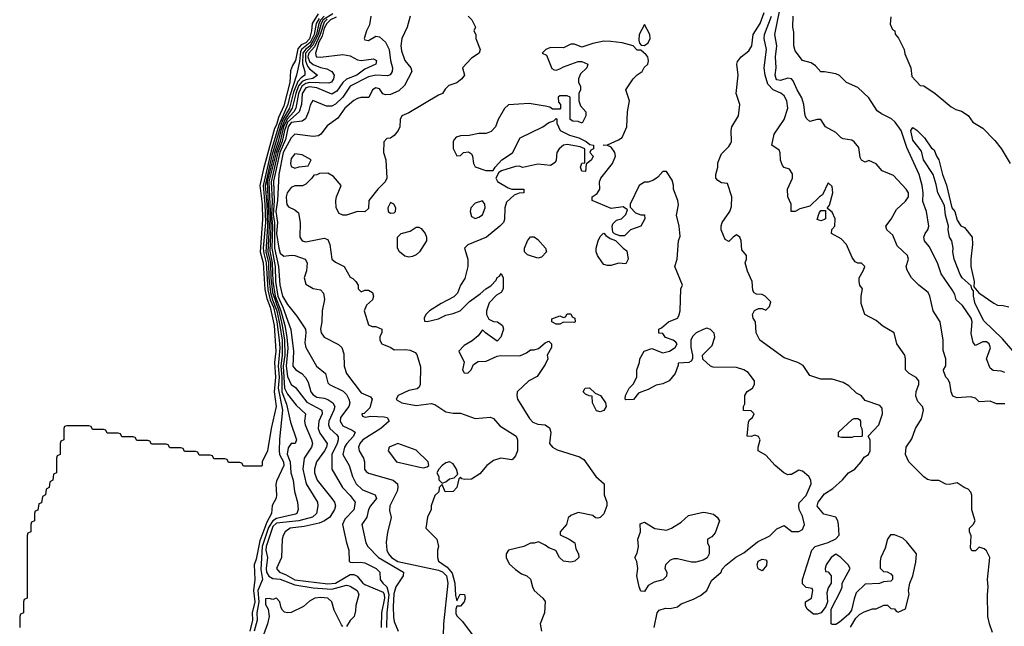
# Model space of a CAD drawing. Header units: inches. Extents: x 2671394 to 2765652, y 830470 to 955458.
# Tile 154 of 256: x 2672674 to 2678027, y 901696 to 904991. Entities that reach past the tile are written whole.
import ezdxf

# ---------------------------------------------------------------- set-up
doc = ezdxf.new("R2010")
doc.units = ezdxf.units.IN
doc.header["$MEASUREMENT"] = 0
doc.layers.add('C6970', color=7, linetype='Continuous')

msp = doc.modelspace()

# ---------------------------------------------------------------- linework, layer by layer
at = {"layer": 'C6970', "color": 2}
for points, elevation in [([(2678030, 902905.2), (2677984.7, 902904.7), (2677950, 902919), (2677890, 902915.3), (2677870, 902935.3), (2677843.1, 902943.1), (2677770, 902937.2), (2677746.6, 902946.6), (2677737.2, 902970), (2677730, 903018), (2677719.5, 903039.5), (2677709, 903050), (2677696.4, 903083.6), (2677695.3, 903090), (2677708.4, 903111.6), (2677708.4, 903148.4), (2677694, 903194), (2677694.5, 903250), (2677678, 903350), (2677639.3, 903410), (2677622.7, 903490), (2677613.2, 903510), (2677562, 903550), (2677522, 903590), (2677499, 903630), (2677494, 903650), (2677505.2, 903690), (2677501.2, 903710), (2677443.8, 903763.8), (2677420.9, 903820.9), (2677388.7, 903850), (2677382, 903870), (2677411.6, 903908.4), (2677440.1, 903959.9), (2677490, 904004.7), (2677505.2, 904030), (2677505.2, 904050), (2677493.2, 904070), (2677424.8, 904144.8), (2677362, 904170), (2677330, 904208), (2677310, 904218), (2677290, 904226), (2677270, 904218), (2677250, 904228), (2677243.1, 904243.1), (2677236.5, 904296.5), (2677210, 904328.7), (2677197.2, 904337.2), (2677150, 904343.7), (2677139, 904350), (2677110, 904379.3), (2677054, 904410), (2677030, 904448.7), (2677010, 904449.2), (2676970, 904439), (2676952.3, 904452.3), (2676943.7, 904470), (2676937, 904530), (2676926.3, 904566.3), (2676900.9, 904610), (2676879.6, 904659.6), (2676870, 904669.2), (2676850, 904673.2), (2676810, 904660.7), (2676790, 904664.5), (2676785.6, 904670), (2676780.5, 904690), (2676786.6, 904730), (2676782.9, 904790), (2676789.6, 904850), (2676778.4, 904910), (2676819.3, 905110)], 22), ([(2677190, 901692), (2677220.2, 901739.8), (2677239, 901761), (2677265.2, 901774.8), (2677310, 901791.3), (2677330, 901792), (2677371.6, 901811.6), (2677391.6, 901811.6), (2677410, 901794), (2677430, 901792), (2677438, 901778), (2677450, 901774), (2677490, 901792), (2677509, 901870), (2677505.2, 901890), (2677512.7, 901930), (2677529.4, 901970.6), (2677545.2, 902045.2), (2677549.3, 902089.3), (2677495.9, 902155.9), (2677474.5, 902174.5), (2677430, 902194), (2677407.1, 902192.9), (2677390.9, 902169.1), (2677379.8, 902120.2), (2677356, 902070), (2677351, 902050), (2677352, 902012), (2677370, 901994), (2677390, 901992), (2677410, 901982), (2677418, 901970), (2677418, 901950), (2677410, 901942), (2677370, 901938), (2677348.4, 901928.4), (2677270, 901926), (2677222, 901878), (2677210, 901846), (2677196, 901784), (2677178.8, 901761.2), (2677130, 901718), (2677110, 901706), (2677090, 901706), (2677086, 901710), (2677086, 901790), (2677138, 901890), (2677146, 901910), (2677146, 901930), (2677188, 902010), (2677178, 902030), (2677138, 902070), (2677110, 902088), (2677084.7, 902070), (2677058, 902030), (2677052, 902010), (2677054, 901994), (2677070, 901992), (2677084.7, 901970), (2677084.7, 901930), (2677070, 901906), (2677062, 901878), (2677064.7, 901830), (2677056.9, 901803.1), (2677031.1, 901768.9), (2677010, 901762), (2676990, 901762), (2676955.3, 901790), (2676946, 901810), (2676946, 901830), (2676978, 901850), (2676986, 901890), (2676982, 901902), (2676950, 901908), (2676930, 901928), (2676929.3, 901950), (2676981.2, 902110), (2676998, 902130), (2677069.2, 902150.8), (2677110, 902172), (2677128.4, 902191.6), (2677125.2, 902250), (2677121.2, 902270), (2677110, 902288.7), (2677044.8, 902304.8), (2677009.5, 902349.5), (2677014, 902370), (2677050, 902416.3), (2677094.8, 902445.2), (2677147.2, 902492.8), (2677179, 902530), (2677214, 902550), (2677249, 902590), (2677264.7, 902615.3), (2677288, 902630), (2677298, 902650), (2677298, 902710), (2677286, 902730), (2677344, 902790), (2677364, 902850), (2677362, 902882), (2677350, 902895.3), (2677270, 902922), (2677248, 902950), (2677223.2, 902963.2), (2677182, 903002), (2677150, 903021.2), (2677090, 903039.3), (2677030, 903039), (2676970, 903058), (2676932.7, 903112.7), (2676904, 903130), (2676830, 903154.5), (2676697, 903250), (2676678.4, 903290), (2676674, 903350), (2676662, 903370), (2676658, 903390), (2676668.7, 903411.3), (2676690, 903422), (2676710, 903422), (2676730, 903414), (2676750, 903434), (2676758, 903458), (2676726, 903490), (2676710, 903498), (2676680.4, 903500.4), (2676667.3, 903507.3), (2676660.4, 903520.4), (2676655.3, 903570), (2676630, 903626), (2676618, 903670), (2676626, 903690), (2676626, 903710), (2676600.4, 903740.4), (2676595.3, 903790), (2676588, 903810), (2676570, 903822), (2676552, 903810), (2676530, 903786), (2676510, 903798), (2676499.3, 903819.3), (2676487, 903850), (2676487.5, 903872.5), (2676493.2, 903890), (2676535.3, 903950), (2676543.1, 903976.9), (2676545.2, 904030), (2676522, 904102), (2676490, 904106), (2676470, 904118), (2676458, 904130), (2676458, 904150), (2676468.7, 904190), (2676470, 904214), (2676484, 904250), (2676490, 904262), (2676530, 904302), (2676540.2, 904319.8), (2676544, 904330), (2676541.2, 904390), (2676545.2, 904410), (2676581.2, 904470), (2676588.7, 904530), (2676569, 904590), (2676579, 904690), (2676573.2, 904750), (2676576.5, 904763.5), (2676595.3, 904790), (2676637.5, 904822.5), (2676654, 904850), (2676662, 904910), (2676698.7, 904970), (2676720.5, 905030)], 30), ([(2674296.3, 905023.7), (2674264.2, 904970), (2674261.1, 904930), (2674250, 904888.2), (2674230, 904864.8), (2674204.5, 904855.5), (2674186.5, 904833.5), (2674172.8, 904770), (2674157, 904743), (2674146.7, 904713.3), (2674141.9, 904650), (2674110, 904522.9), (2674080.1, 904459.9), (2674070, 904419.8), (2674059.7, 904400.3), (2673999.6, 904180.4), (2673980.1, 904090), (2673992, 903990), (2673994.3, 903905.7), (2673981.1, 903730), (2673997.3, 903670), (2674006.6, 903526.6), (2674017, 903477), (2674036, 903430), (2674058.1, 903330), (2674066.4, 903190), (2674059.8, 903130), (2674064.7, 903050), (2674058.1, 902970), (2674068.4, 902890), (2674040.5, 902770), (2674021, 902650), (2673992, 902590), (2673992, 902570), (2673990, 902566), (2673890, 902566), (2673882, 902582), (2673870, 902586), (2673810, 902586), (2673802, 902602), (2673790, 902606), (2673730, 902606), (2673722, 902622), (2673710, 902626), (2673650, 902626), (2673642, 902642), (2673630, 902646), (2673570, 902646), (2673562, 902662), (2673550, 902666), (2673490, 902666), (2673482, 902682), (2673470, 902686), (2673390, 902686), (2673382, 902702), (2673370, 902706), (2673310, 902706), (2673302, 902722), (2673290, 902726), (2673230, 902726), (2673222, 902742), (2673210, 902746), (2673150, 902746), (2673142, 902762), (2673130, 902766), (2673070, 902766), (2673062, 902782), (2673050, 902786), (2672930, 902786), (2672918, 902782), (2672914, 902770), (2672914, 902710), (2672898, 902702), (2672894, 902690), (2672894, 902630), (2672878, 902622), (2672874, 902610), (2672874, 902530), (2672858, 902522), (2672854, 902490), (2672838, 902482), (2672834, 902450), (2672818, 902442), (2672814, 902410), (2672798, 902402), (2672792.7, 902367.3), (2672778, 902362), (2672772.7, 902327.3), (2672758, 902322), (2672754, 902310), (2672754, 902270), (2672738, 902262), (2672734, 902250), (2672734, 902210), (2672718, 902202), (2672714, 902190), (2672714, 901850), (2672698, 901842), (2672694, 901830), (2672694, 901770), (2672678, 901762), (2672674, 901750), (2672674, 901690)], -2), ([(2674301.4, 904998.6), (2674285.5, 904970), (2674275.4, 904910), (2674253, 904867), (2674208.5, 904831.5), (2674201.4, 904818.6), (2674195.2, 904764.8), (2674178.2, 904690), (2674141.9, 904578.1), (2674131.6, 904530), (2674081.9, 904418.1), (2674040.9, 904279.1), (2673996.7, 904090), (2674007.1, 903990), (2674010.8, 903889.2), (2673998.1, 903750), (2674000.8, 903720.8), (2674014.5, 903670), (2674023.8, 903523.8), (2674036.4, 903470), (2674053.3, 903430), (2674072.4, 903350), (2674085, 903250), (2674088.1, 903208.1), (2674079.5, 903110), (2674084.9, 903050), (2674079, 902990), (2674103, 902870), (2674086.9, 902713.1), (2674084.7, 902650), (2674086.4, 902630), (2674107.5, 902590), (2674110.2, 902570), (2674070, 902484), (2674066, 902466), (2674070.6, 902410), (2674068, 902392), (2674047.2, 902352.8), (2674043.1, 902310), (2674018.1, 902261.9), (2673979.9, 902160.1), (2673959.6, 902060.4), (2673949, 902030), (2673952.9, 901950), (2673944.4, 901890), (2673952.3, 901830), (2673938.4, 901770), (2673940.1, 901730), (2673925.1, 901670)], 2), ([(2674329.6, 905010.4), (2674311.4, 904990), (2674299.9, 904970), (2674286.7, 904910), (2674270, 904878), (2674252.2, 904847.8), (2674227.6, 904830), (2674212.9, 904810), (2674212.2, 904752.2), (2674223.9, 904710), (2674223.6, 904690), (2674203.9, 904676.1), (2674185.2, 904654.8), (2674162.5, 904597.5), (2674140.4, 904510), (2674106.8, 904453.2), (2674095.5, 904424.5), (2674045.5, 904254.5), (2674008.3, 904090), (2674018, 903990), (2674020.7, 903870), (2674012.2, 903730), (2674026.5, 903670), (2674028.8, 903590), (2674038.1, 903510), (2674048, 903470), (2674071.4, 903410), (2674088.8, 903330), (2674100.1, 903250), (2674100.7, 903170), (2674093.9, 903110), (2674099, 903050), (2674098.5, 902970), (2674123.8, 902903.8), (2674145.9, 902805.8), (2674178.8, 902710), (2674172, 902690), (2674150, 902688.7), (2674133.4, 902666.6), (2674128.8, 902631.2), (2674144.2, 902590), (2674148.2, 902530), (2674160.4, 902490), (2674168.6, 902428.6), (2674184, 902370), (2674187.3, 902330), (2674180.7, 902310), (2674173.6, 902306.4), (2674070, 902282.5), (2674050, 902269.9), (2674027.1, 902232.9), (2673992.2, 902130), (2673985.5, 902005.5), (2673993.4, 901950), (2673969.5, 901890), (2673974.4, 901830), (2673962.6, 901770), (2673965.1, 901730), (2673949, 901670)], 6), ([(2674376.1, 905023.9), (2674324.3, 904990), (2674312.9, 904970), (2674297.1, 904910), (2674267.9, 904852.1), (2674226.9, 904810), (2674227.4, 904767.4), (2674239, 904739), (2674250, 904724.7), (2674292.4, 904690), (2674267.5, 904672.5), (2674230, 904664.7), (2674210, 904654.9), (2674190, 904632.7), (2674174.6, 904590), (2674156, 904510), (2674114.3, 904445.7), (2674093.3, 904390), (2674079.9, 904330), (2674058.7, 904270), (2674019.9, 904110), (2674030.5, 903870), (2674022.9, 903730), (2674037.1, 903670), (2674039.2, 903590), (2674048.7, 903508.7), (2674082.1, 903410), (2674101.3, 903330), (2674114.1, 903250), (2674114.7, 903170), (2674106.6, 903110), (2674114.3, 902990), (2674130, 902958), (2674177, 902897), (2674227.3, 902850), (2674223, 902810), (2674226.4, 902790), (2674260.9, 902710), (2674264.9, 902690), (2674260.3, 902670), (2674220.4, 902610), (2674213.4, 902550), (2674232, 902470), (2674292.7, 902370), (2674295.5, 902350), (2674288.2, 902310), (2674264.9, 902290), (2674191.4, 902268.6), (2674070, 902255.9), (2674050, 902238), (2674014.3, 902130), (2674012.1, 902110), (2674021.6, 902070), (2674013.2, 902010), (2674015.8, 901990), (2674028.4, 901968.4), (2674050, 901955.2), (2674090, 901953.2), (2674170, 901922.3), (2674270, 901905.2), (2674370, 901898.2), (2674450, 901920.3), (2674458.5, 901918.5), (2674470, 901915.3), (2674508, 901890), (2674518, 901870), (2674501, 901810), (2674499.8, 901780.2), (2674492, 901750), (2674470, 901728), (2674450, 901695.3)], 10), ([(2674345.9, 904994.1), (2674330, 904977.7), (2674307.3, 904910), (2674276.6, 904843.4), (2674246.4, 904810), (2674242.7, 904797.3), (2674240.8, 904790), (2674250, 904764.7), (2674270, 904747.5), (2674310, 904731.4), (2674344.2, 904724.2), (2674370.4, 904710.4), (2674383, 904690), (2674380.4, 904670), (2674368.8, 904651.2), (2674354.2, 904645.8), (2674250, 904649.4), (2674230, 904645.2), (2674208.1, 904630), (2674189.7, 904590), (2674174.5, 904510), (2674164.2, 904490), (2674128.5, 904451.5), (2674108.5, 904410), (2674089.8, 904330), (2674067.6, 904270), (2674029.1, 904110), (2674039.2, 903870), (2674033.6, 903733.6), (2674047.1, 903670), (2674050.7, 903570), (2674063.1, 903490), (2674093.9, 903410), (2674116.1, 903330), (2674126.7, 903266.7), (2674132.3, 903207.7), (2674123, 903110), (2674130, 903053), (2674149.3, 903009.3), (2674173.6, 902993.6), (2674234.5, 902914.5), (2674315.8, 902870), (2674318.3, 902850), (2674300.3, 902810), (2674296.9, 902770), (2674306.3, 902746.3), (2674344.9, 902690), (2674341.1, 902670), (2674330.3, 902650), (2674288.4, 902590), (2674275.8, 902550), (2674277, 902530), (2674290.4, 902490), (2674370.6, 902390), (2674384.9, 902370), (2674390.6, 902350), (2674385.5, 902330), (2674359.3, 902290), (2674331.5, 902268.5), (2674302.8, 902257.2), (2674220.8, 902239.2), (2674144.7, 902230), (2674118, 902210), (2674106, 902190), (2674101, 902170), (2674097.3, 902070), (2674070.7, 902010), (2674086, 901990), (2674118.2, 901978.2), (2674170, 901948.8), (2674350, 901928), (2674390, 901931.6), (2674470, 901976.9), (2674490, 901978.7), (2674508.8, 901968.8), (2674539.3, 901930), (2674550, 901923.1), (2674650, 901881.7), (2674655.9, 901870), (2674656.8, 901850), (2674641.8, 901770), (2674639, 901690)], 14), ([(2674395.2, 905004.8), (2674363.7, 904990), (2674343.1, 904970), (2674330, 904944.8), (2674317.9, 904902.1), (2674299.9, 904870), (2674281.5, 904810), (2674286, 904790), (2674291.3, 904788.7), (2674310, 904787), (2674430, 904801.6), (2674470, 904795.5), (2674510, 904773.7), (2674530, 904770.3), (2674598, 904778), (2674613.4, 904770), (2674610.6, 904750), (2674550, 904722.4), (2674507.3, 904690), (2674450, 904667.4), (2674430.1, 904649.9), (2674397.8, 904602.2), (2674370, 904587.6), (2674290, 904622), (2674250, 904627.3), (2674230, 904620.7), (2674209.6, 904590), (2674206, 904530), (2674194.2, 904490), (2674130, 904434.8), (2674112.9, 904390), (2674101.5, 904330), (2674077.5, 904270), (2674040.5, 904110), (2674045.8, 904005.8), (2674042.8, 903930), (2674047.9, 903870), (2674043.9, 903750), (2674062.5, 903650), (2674064.1, 903570), (2674076.5, 903490), (2674104.2, 903430), (2674148.4, 903308.4), (2674162.8, 903190), (2674158.8, 903110), (2674176, 903090), (2674208.7, 903068.7), (2674227.2, 903047.2), (2674241.7, 903021.7), (2674257.6, 902970), (2674270, 902953), (2674290, 902941.1), (2674330, 902936), (2674350, 902928.5), (2674376.3, 902910), (2674386.4, 902890), (2674382, 902870), (2674354.6, 902810), (2674352, 902790), (2674359.3, 902770), (2674397.3, 902737.3), (2674405.1, 902725.1), (2674406, 902710), (2674399.6, 902690), (2674371.5, 902630), (2674370.7, 902550), (2674428, 902450), (2674470, 902407.7), (2674497.1, 902370), (2674490.2, 902329.8), (2674441.2, 902278.8), (2674428.4, 902250), (2674450.5, 902150), (2674463.8, 902110), (2674464.9, 902050), (2674470, 902044), (2674482.4, 902042.4), (2674524.7, 902044.7), (2674550, 902040.4), (2674611, 902010), (2674631, 901990), (2674634, 901950), (2674648, 901930), (2674670.2, 901910.2), (2674681.5, 901870), (2674670.1, 901770.1), (2674667.4, 901690)], 18), ([(2674582.8, 905010), (2674576.3, 904963.7), (2674558.8, 904930), (2674546.8, 904890), (2674550, 904882), (2674570, 904878), (2674610, 904901), (2674630, 904898.8), (2674662.8, 904870), (2674682.4, 904830), (2674690.3, 904770.3), (2674701.6, 904730), (2674699.1, 904710), (2674688, 904692), (2674674.4, 904685.6), (2674610, 904689.8), (2674570, 904681.8), (2674470.5, 904630), (2674430.3, 904570), (2674390, 904532.6), (2674370, 904521.1), (2674342.5, 904522.5), (2674267.9, 904552.1), (2674252.8, 904527.2), (2674244.9, 904490), (2674227.5, 904452.5), (2674210, 904440.5), (2674150, 904432.3), (2674133.5, 904410), (2674119.1, 904340.9), (2674087.7, 904270), (2674054.6, 904114.6), (2674058.2, 904010), (2674051.9, 903931.9), (2674059.2, 903890), (2674058.7, 903750), (2674081.7, 903650), (2674088.6, 903551.4), (2674102.8, 903490), (2674130, 903444.9), (2674180.9, 903380.9), (2674228, 903310), (2674230.4, 903290), (2674224.7, 903235.3), (2674230.4, 903210.4), (2674287.7, 903110), (2674336, 903070), (2674350, 903018), (2674358, 903010), (2674432.8, 902972.8), (2674450, 902956.3), (2674463.7, 902930), (2674468.8, 902910), (2674464.2, 902890), (2674418, 902830), (2674415.3, 902810), (2674430, 902785.3), (2674482, 902762), (2674497.3, 902750), (2674488.5, 902730), (2674452, 902690), (2674439.5, 902670), (2674430.4, 902630), (2674466, 902570), (2674483.1, 902510), (2674503.8, 902470), (2674538, 902438), (2674606, 902410), (2674614, 902390), (2674581.6, 902350), (2674570.5, 902330), (2674560.7, 902290), (2674534.8, 902250), (2674556.3, 902150), (2674566.8, 902130), (2674624.9, 902070), (2674760.7, 901990), (2674758.8, 901970), (2674718.4, 901910), (2674708.1, 901871.9), (2674704.1, 901804.1), (2674706.3, 901746.3), (2674710, 901722), (2674730.8, 901670)], 22), ([(2674796, 905010), (2674780.7, 904950), (2674750.6, 904890), (2674746.7, 904850), (2674750, 904822), (2674768, 904770), (2674800.7, 904730), (2674804.9, 904710), (2674766.6, 904633.4), (2674735.1, 904604.9), (2674690, 904584.5), (2674663.2, 904583.2), (2674649, 904589), (2674630, 904615.3), (2674610, 904622), (2674592, 904610), (2674571.6, 904568.4), (2674528.4, 904568.4), (2674510, 904564), (2674490, 904552.3), (2674442, 904510), (2674403.4, 904456.6), (2674345.5, 904414.5), (2674311.3, 904370), (2674298.8, 904361.2), (2674270, 904357), (2674170.4, 904369.6), (2674150, 904349.6), (2674106.4, 904270), (2674082, 904150), (2674075.5, 904010), (2674066.4, 903950), (2674076.1, 903890), (2674070.2, 903830), (2674083.2, 903750), (2674090, 903724), (2674110, 903707.7), (2674150, 903712.7), (2674170, 903710.4), (2674226, 903690), (2674237.3, 903670), (2674233.4, 903626.6), (2674221, 903590), (2674230, 903554), (2674270, 903532), (2674310, 903524.7), (2674326.4, 903506.4), (2674330.8, 903470.8), (2674317.6, 903410), (2674316.4, 903350), (2674308.5, 903310), (2674313.4, 903290), (2674330, 903267.3), (2674407.3, 903227.3), (2674424.7, 903210), (2674436, 903176), (2674437.3, 903110), (2674450.6, 903070), (2674530, 902964), (2674582, 902942), (2674590.9, 902930.9), (2674577.1, 902882.9), (2674547.1, 902852.9), (2674534, 902850), (2674538, 902838), (2674552.7, 902832.7), (2674582.7, 902837.3), (2674654.6, 902834.6), (2674671.3, 902830), (2674682.8, 902810), (2674638, 902770), (2674539.5, 902710), (2674523.1, 902690), (2674516.4, 902670), (2674519.3, 902650), (2674543, 902610), (2674548, 902590), (2674547.7, 902550), (2674557.5, 902537.5), (2674570, 902527.7), (2674704.7, 902490), (2674727.3, 902470), (2674730.5, 902450), (2674725.5, 902430), (2674687, 902350), (2674685.1, 902325.1), (2674693.2, 902286.8), (2674673.7, 902206.3), (2674666.4, 902153.6), (2674670.3, 902110), (2674679.6, 902090), (2674694.9, 902070), (2674730, 902048.4), (2674950, 902001.1), (2674972.4, 901992.4), (2674994.7, 901970), (2675001.5, 901930), (2674977.8, 901710), (2674974.8, 901585.2)], 26), ([(2675112, 905010), (2675132, 904990), (2675151.6, 904951.6), (2675142, 904930), (2675154, 904910), (2675154, 904890), (2675178, 904830), (2675172, 904810), (2675130, 904782), (2675082, 904730), (2675091.3, 904690), (2675078, 904670), (2675050, 904649.2), (2675006.4, 904633.6), (2674986.4, 904613.6), (2674972, 904590), (2674950, 904581.2), (2674790, 904486), (2674750.7, 904469.3), (2674742.8, 904450), (2674741, 904410), (2674731, 904390), (2674710, 904362), (2674690, 904348), (2674670, 904346), (2674652.7, 904327.3), (2674651.3, 904270), (2674664.7, 904230), (2674670.7, 904130), (2674660.7, 904110), (2674620.7, 904070), (2674572, 904010), (2674570, 903966), (2674550, 903948), (2674510, 903949), (2674450, 903929.2), (2674430, 903929.2), (2674410, 903939), (2674394.5, 903970), (2674392, 904010), (2674396, 904030), (2674422, 904090), (2674380.2, 904140.2), (2674350, 904158), (2674304.7, 904155.3), (2674290, 904148), (2674272.7, 904147.3), (2674262, 904130), (2674230, 904098), (2674210.9, 904089.1), (2674170, 904088.7), (2674150, 904079), (2674127.7, 904050), (2674122, 904030), (2674124, 904004), (2674126.8, 903986.8), (2674135.3, 903975.3), (2674170, 903958), (2674190, 903942), (2674198.8, 903890), (2674197.3, 903810), (2674210, 903791), (2674230, 903785.5), (2674330, 903804.9), (2674350, 903798), (2674360.5, 903770), (2674371, 903690), (2674390, 903674.8), (2674438, 903650), (2674470, 903592), (2674485.4, 903585.4), (2674502, 903570), (2674514, 903550), (2674514, 903530), (2674530, 903514), (2674550, 903522), (2674570, 903522), (2674592, 903510), (2674598, 903490), (2674591.3, 903470), (2674559.6, 903440.4), (2674546, 903410), (2674570, 903334), (2674590, 903324.7), (2674610, 903324.7), (2674642, 903310), (2674642, 903290), (2674632, 903270), (2674631.3, 903250), (2674642, 903230), (2674690.8, 903210.8), (2674710, 903198), (2674770, 903200.7), (2674796.3, 903196.3), (2674823.5, 903183.5), (2674833.4, 903173.4), (2674853.7, 903106.3), (2674850.8, 903010), (2674845.4, 902994.6), (2674834.4, 902985.6), (2674790, 902977.2), (2674731.3, 902950), (2674721, 902930), (2674725.2, 902925.2), (2674750.7, 902910.7), (2674830, 902895.5), (2674910, 902906), (2674930, 902901), (2674990, 902861), (2675030, 902854), (2675070, 902854), (2675150, 902825.5), (2675233.2, 902833.2), (2675250, 902824.7), (2675284.5, 902784.5), (2675373.4, 902730), (2675380.5, 902710), (2675380.5, 902650), (2675370, 902622), (2675355.5, 902604.5), (2675350, 902601.2), (2675290, 902609.6), (2675250, 902597.6), (2675213, 902570), (2675175.6, 902524.4), (2675130, 902496), (2675094, 902494), (2675078, 902498), (2675070, 902506), (2675062, 902498), (2675051.3, 902450), (2675030.9, 902429.1), (2674987.3, 902427.3), (2674970, 902466), (2674954, 902450), (2674952.7, 902427.3), (2674930, 902406), (2674911.3, 902350), (2674911.3, 902330), (2674891, 902290), (2674882, 902230), (2674942, 902170), (2674951.3, 902130), (2674944.7, 902110), (2674944.7, 902070), (2674951, 902050), (2674998.5, 902018.5), (2675024.4, 901984.4), (2675039.5, 901930), (2675043.5, 901863.5), (2675050, 901834), (2675068.9, 901871.1), (2675091.3, 901870), (2675096, 901850), (2675090.7, 901829.3), (2675070, 901806), (2675050, 901806), (2675044.7, 901790), (2675045.4, 901765.4), (2675050, 901754), (2675082, 901722), (2675151, 901630)], 30), ([(2677963.3, 901663.3), (2677946, 901710), (2677938, 901750), (2677934.5, 901870), (2677938.4, 901910), (2677934.5, 901950), (2677948.7, 902070), (2677930, 902106), (2677916.4, 902116.4), (2677890, 902126), (2677870, 902106), (2677850, 902106), (2677843.1, 902123.1), (2677847.3, 902187.3), (2677838, 902210), (2677838, 902230), (2677858, 902250), (2677868, 902270), (2677849.4, 902329.4), (2677849.3, 902409.3), (2677845.2, 902425.2), (2677830, 902442), (2677808, 902450), (2677770, 902475.3), (2677726, 902466), (2677709.3, 902469.3), (2677670, 902489), (2677630, 902488.7), (2677610, 902494), (2677590, 902508.7), (2677508, 902590), (2677488.9, 902628.9), (2677494, 902670), (2677524.5, 902715.5), (2677543.7, 902770), (2677576.1, 902823.9), (2677587, 902870), (2677582.7, 902890), (2677557, 902917), (2677545.6, 902945.6), (2677548.1, 902971.9), (2677562.7, 903010), (2677562.7, 903030), (2677547.5, 903047.5), (2677509, 903070), (2677489.2, 903090), (2677489.3, 903150), (2677485.2, 903170), (2677442, 903230), (2677428, 903290), (2677366.3, 903326.3), (2677330, 903358), (2677268.7, 903390), (2677248.7, 903450), (2677248.7, 903490), (2677255.3, 903530), (2677242, 903550), (2677238, 903570), (2677238, 903590), (2677262, 903630), (2677268, 903650), (2677250, 903668), (2677230, 903668), (2677215.3, 903675.3), (2677199, 903699), (2677168, 903770), (2677140.4, 903800.4), (2677088, 903830), (2677088.4, 903851.6), (2677106, 903870), (2677108, 903910), (2677090, 903946), (2677066, 903966), (2677066, 903970), (2677076.4, 903983.6), (2677094, 904050), (2677090, 904086), (2677070, 904106), (2677039.1, 904040.9), (2677022, 904030), (2676970, 903978), (2676915.3, 903964.7), (2676890, 903949.2), (2676868, 903950), (2676868.7, 903990), (2676849, 904030), (2676848.7, 904070), (2676875.3, 904130), (2676874.6, 904154.6), (2676859, 904179), (2676830, 904188), (2676820.2, 904200.2), (2676809.1, 904229.1), (2676808.9, 904268.9), (2676803.1, 904283.1), (2676762, 904310), (2676776, 904370), (2676829.3, 904450), (2676849.2, 904510), (2676845.2, 904550), (2676830, 904577.2), (2676812.6, 904592.6), (2676769.7, 904609.7), (2676741.2, 904641.2), (2676726, 904690), (2676721.3, 904730), (2676734.2, 904830), (2676721.7, 904890), (2676722.2, 904910), (2676761.8, 905010)], 26), ([(2678030, 903074.5), (2678010, 903082), (2677966.6, 903086.6), (2677950, 903098), (2677929, 903150), (2677951.7, 903208.3), (2677945.2, 903230), (2677930, 903240.9), (2677910, 903240.9), (2677870, 903222), (2677857.2, 903237.2), (2677846.8, 903286.8), (2677852.8, 903350), (2677845.6, 903370), (2677799.7, 903439.7), (2677765.2, 903470), (2677758, 903498), (2677743.2, 903523.2), (2677682.7, 903610), (2677662.7, 903670), (2677618.6, 903758.6), (2677592.3, 903790), (2677589, 903810), (2677596, 903830), (2677611.8, 903850), (2677616.2, 903870), (2677604, 903950), (2677584.5, 904004.5), (2677586, 904050), (2677580.5, 904090), (2677563.7, 904150), (2677497.3, 904297.3), (2677465.7, 904390), (2677434.1, 904434.1), (2677412.9, 904452.9), (2677359.4, 904479.4), (2677336.1, 904496.1), (2677290, 904567.6), (2677230, 904622.7), (2677169.4, 904649.4), (2677130, 904688), (2677110, 904698), (2677050, 904708.7), (2677030, 904708), (2677000.4, 904740.4), (2676977.2, 904757.2), (2676929, 904770), (2676890, 904822), (2676882.7, 904850), (2676883.2, 904923.2), (2676877.2, 904950), (2676879, 905010)], 18), ([(2677410, 905006), (2677406.8, 904966.8), (2677418, 904938), (2677431.6, 904931.6), (2677432.7, 904912.7), (2677451.6, 904891.6), (2677482, 904830), (2677485.4, 904805.4), (2677518, 904730), (2677523.6, 904683.6), (2677570, 904634), (2677590, 904632), (2677650, 904591), (2677738, 904518), (2677763.5, 904503.5), (2677794.4, 904494.4), (2677830, 904471.3), (2677855.3, 904435.3), (2677910, 904402), (2677974.4, 904334.4), (2678010, 904292), (2678058, 904210)], 18), ([(2676122.7, 901690), (2676139, 901770), (2676150, 901784.7), (2676185.2, 901794.8), (2676210, 901794), (2676250, 901802.8), (2676270, 901818.8), (2676336.5, 901843.5), (2676375.5, 901864.5), (2676408.7, 901890), (2676435.3, 901944.7), (2676488, 901990), (2676493.2, 902006.8), (2676512.3, 902027.7), (2676567.7, 902072.3), (2676610, 902094.8), (2676685.1, 902154.9), (2676751.4, 902188.6), (2676790, 902226), (2676830, 902244.7), (2676870.9, 902210.9), (2676910, 902210.8), (2676930, 902222.8), (2676940.9, 902250), (2676930, 902295.3), (2676912.3, 902330), (2676909, 902350), (2676912.3, 902367.7), (2676950, 902406.8), (2676977.2, 902470), (2676974, 902490), (2676964, 902510), (2676930, 902539.3), (2676910, 902544), (2676870, 902521.2), (2676859.8, 902520.2), (2676850, 902519.3), (2676829, 902530), (2676781.2, 902570), (2676730, 902625.2), (2676689.2, 902649.2), (2676688.7, 902670), (2676699, 902710), (2676690, 902728), (2676670, 902734), (2676650, 902728), (2676628.7, 902728.7), (2676635.3, 902804.7), (2676642, 902818), (2676658, 902830), (2676666, 902850), (2676650, 902866), (2676608.4, 902868.4), (2676608.7, 902890), (2676615.3, 902904.7), (2676615.3, 902950), (2676628.9, 902971.1), (2676658, 902990), (2676668, 903010), (2676668, 903030), (2676634.6, 903074.6), (2676610, 903088.7), (2676570, 903102), (2676444.7, 903104.7), (2676429.1, 903109.1), (2676387.3, 903147.3), (2676386, 903170), (2676438, 903222), (2676453.6, 903266.4), (2676448.9, 903288.9), (2676428.9, 903308.9), (2676410, 903315.3), (2676390, 903309), (2676352, 903290), (2676331.3, 903270), (2676322, 903250), (2676322, 903210), (2676332, 903170), (2676331.6, 903148.4), (2676323.6, 903136.4), (2676311.3, 903128.7), (2676254, 903126), (2676254, 903114), (2676238, 903070), (2676204.7, 903030), (2676170, 903012.7), (2676134, 903006), (2676090, 902982), (2676050, 902968.7), (2676038, 902962), (2676010, 902929), (2675970, 902926), (2675966, 902930), (2675968, 902950), (2675988, 902990), (2676008.9, 903011.1), (2676028.7, 903050), (2676029, 903089), (2676044, 903130), (2676045.2, 903150), (2676068.7, 903190), (2676110, 903204.7), (2676170, 903181), (2676206, 903190), (2676238, 903210), (2676248, 903230), (2676240.4, 903240.4), (2676226, 903250), (2676184.7, 903264.7), (2676170, 903286), (2676148.9, 903288.9), (2676148, 903310), (2676163.1, 903316.9), (2676202, 903350), (2676249.2, 903370.8), (2676256.5, 903383.5), (2676264, 903410), (2676268, 903530), (2676278, 903550), (2676235.3, 903650), (2676248.7, 903690), (2676255.3, 903790), (2676264.7, 903815.3), (2676259.3, 903870), (2676245.2, 903930), (2676254.8, 903985.2), (2676252.7, 904010), (2676229, 904070), (2676228.4, 904091.6), (2676220.2, 904120.2), (2676190, 904166), (2676170, 904166), (2676143.6, 904136.4), (2676119.8, 904120.2), (2676090, 904108.7), (2676070, 904108), (2676042, 904090), (2675992, 903990), (2675992.7, 903972.7), (2676022, 903942), (2676050, 903932), (2676071.3, 903931.3), (2676072, 903910), (2676050.7, 903869.3), (2675994, 903850), (2675962, 903818), (2675936.4, 903816.4), (2675907.3, 903827.3), (2675898, 903838), (2675895.3, 903870), (2675898, 903882), (2675918, 903902), (2675946, 903910), (2675970, 903934), (2675978, 903958), (2675955.3, 903975.3), (2675890, 903966), (2675786, 904010), (2675786, 904030), (2675812.9, 904047.1), (2675828, 904070), (2675826, 904110), (2675834, 904130), (2675896, 904210), (2675912.7, 904250), (2675909, 904270), (2675890, 904298), (2675870, 904308), (2675846, 904310), (2675870, 904312), (2675930, 904338), (2675950, 904352), (2675974, 904410), (2675979, 904490), (2675989, 904550), (2675968.7, 904610), (2676009.5, 904670.5), (2676030, 904691.3), (2676058, 904710), (2676069.1, 904730.9), (2676088, 904750), (2676092.9, 904767.1), (2676088.7, 904790), (2676080.2, 904800.2), (2676050, 904826), (2676030, 904826), (2676008.7, 904848.7), (2675950, 904865.2), (2675887.1, 904872.9), (2675850, 904874), (2675790, 904862), (2675730, 904842), (2675690, 904858), (2675670, 904858), (2675630, 904839), (2675559.6, 904840.4), (2675534, 904830), (2675514, 904810), (2675538, 904798), (2675566.4, 904726.4), (2675579.6, 904719.6), (2675590, 904718), (2675610, 904724.7), (2675630, 904736), (2675710, 904764.7), (2675730, 904764.7), (2675762, 904750), (2675758, 904730), (2675722.8, 904697.2), (2675711.3, 904670), (2675712, 904650), (2675722, 904630), (2675722, 904610), (2675714, 904590), (2675714, 904550), (2675723.6, 904523.6), (2675752, 904490), (2675752, 904470), (2675730.9, 904429.1), (2675710, 904438), (2675680.4, 904440.4), (2675666, 904450), (2675666, 904570), (2675650, 904578), (2675610, 904578), (2675602, 904570), (2675603.6, 904543.6), (2675614, 904530), (2675614, 904510), (2675610, 904506), (2675570, 904506), (2675555.3, 904515.3), (2675530, 904522), (2675443.5, 904536.5), (2675330.7, 904529.3), (2675310, 904508.7), (2675274.8, 904450), (2675261, 904410), (2675236.8, 904383.2), (2675210, 904373.2), (2675170, 904373.2), (2675118, 904362), (2675070, 904360.9), (2675046.6, 904353.4), (2675037.5, 904342.5), (2675030.7, 904330), (2675031, 904291), (2675050, 904252), (2675070, 904254), (2675086, 904270), (2675114.4, 904274.4), (2675130, 904262), (2675136, 904250), (2675141, 904210), (2675150, 904192), (2675208.4, 904171.6), (2675248, 904172), (2675258, 904190), (2675295.3, 904230), (2675352.3, 904267.7), (2675395.3, 904350), (2675518, 904410), (2675550, 904432), (2675578, 904442), (2675590, 904454), (2675594, 904450), (2675594, 904430), (2675612, 904390), (2675663.5, 904363.5), (2675714, 904350), (2675754, 904330), (2675772.7, 904312.7), (2675794, 904310), (2675794, 904290), (2675778, 904282), (2675774, 904270), (2675791, 904250), (2675782, 904230), (2675752.7, 904207.3), (2675750, 904166), (2675730, 904168), (2675722, 904190), (2675730, 904212), (2675746, 904214), (2675746, 904290), (2675720.4, 904300.4), (2675650, 904313.2), (2675630, 904309.2), (2675606, 904290), (2675594.8, 904270), (2675591.1, 904228.9), (2675584.7, 904215.3), (2675559.8, 904200.2), (2675490, 904206.6), (2675410, 904188.7), (2675390, 904195.3), (2675370, 904194), (2675294, 904170), (2675279.6, 904160.4), (2675262, 904130), (2675271.6, 904111.6), (2675330, 904078), (2675350, 904071.3), (2675414, 904070), (2675414, 904050), (2675390, 904048.7), (2675362, 904038), (2675320.7, 903999.3), (2675310.8, 903970), (2675310, 903906), (2675304.7, 903890), (2675284.7, 903870), (2675212, 903810), (2675111, 903769), (2675092, 903750), (2675110.8, 903690), (2675111, 903650), (2675094.4, 903585.6), (2675071, 903550), (2675054, 903506), (2675033.4, 903486.6), (2674964.7, 903450), (2674902, 903410), (2674882, 903390), (2674872, 903370), (2674874, 903354), (2674890, 903352), (2674950, 903366), (2674990, 903386.8), (2675030, 903394.8), (2675069.3, 903410.7), (2675120.1, 903459.9), (2675178, 903502), (2675208, 903530), (2675234.6, 903545.4), (2675264, 903576), (2675270, 903591.3), (2675282, 903598), (2675292, 903612), (2675302, 903590), (2675302, 903530), (2675291.3, 903510), (2675265.4, 903494.6), (2675226.4, 903453.6), (2675211.3, 903410), (2675212, 903390), (2675224.7, 903364.7), (2675250, 903351.3), (2675270.7, 903350.7), (2675298, 903330), (2675304.7, 903310), (2675290, 903266), (2675270, 903246), (2675206, 903290), (2675190, 903306), (2675166.4, 903273.6), (2675133.7, 903246.3), (2675090, 903222), (2675062, 903190), (2675091.1, 903131.1), (2675082, 903090), (2675090, 903074), (2675110, 903072), (2675128, 903090), (2675141.2, 903118.8), (2675166, 903134), (2675210, 903137.3), (2675270, 903162.8), (2675290, 903166.8), (2675393.6, 903166.4), (2675430, 903182), (2675450, 903198), (2675470, 903198), (2675494, 903206), (2675530, 903236), (2675550, 903244.7), (2675564.7, 903230), (2675564.7, 903210), (2675542, 903170), (2675544.7, 903150), (2675530, 903118), (2675486.4, 903053.6), (2675442, 903030), (2675378, 902970), (2675376, 902950), (2675381, 902930), (2675445.1, 902825.1), (2675464.4, 902804.4), (2675490, 902794), (2675530.8, 902790.8), (2675553.7, 902773.7), (2675560.7, 902750), (2675554.8, 902690), (2675571, 902670), (2675595.2, 902655.2), (2675717.6, 902617.6), (2675741.6, 902601.6), (2675806.8, 902510), (2675850.6, 902470.6), (2675851.1, 902411.1), (2675866, 902370), (2675866, 902350), (2675850, 902308), (2675830, 902288), (2675816.9, 902283.1), (2675804.7, 902284.7), (2675790, 902298), (2675710, 902315.3), (2675670, 902299), (2675654.8, 902285.2), (2675646.8, 902250), (2675612, 902210), (2675612.7, 902192.7), (2675662, 902170), (2675691.3, 902150), (2675698, 902118), (2675712, 902090), (2675714, 902070), (2675692, 902050), (2675670, 902045.2), (2675629.5, 902049.5), (2675608, 902070), (2675588.4, 902108.4), (2675550, 902122), (2675530, 902138), (2675495.3, 902155.3), (2675470, 902148), (2675450, 902148), (2675414, 902130), (2675332, 902110), (2675318, 902090), (2675318, 902070), (2675335.3, 902035.3), (2675370, 902004.7), (2675402, 901982), (2675431, 901971), (2675450, 901952), (2675461, 901910), (2675471, 901890), (2675518, 901850), (2675530.7, 901830.7), (2675526.8, 901770), (2675504, 901710), (2675510.9, 901670.9)], 34), ([(2678072.8, 903192.8), (2678017.7, 903257.7), (2677914.9, 903354.9), (2677867.8, 903447.8), (2677858.7, 903490), (2677859.3, 903519.3), (2677850, 903528.7), (2677846.2, 903546.2), (2677798.4, 903590), (2677787.2, 903607.2), (2677753.6, 903690), (2677746.6, 903730), (2677749.2, 903750), (2677741.2, 903790), (2677729.5, 903809.5), (2677720.9, 903850), (2677723.7, 903870), (2677706.6, 903930), (2677701.5, 903981.5), (2677665.6, 904050), (2677656.9, 904096.9), (2677639.6, 904150), (2677586.9, 904230), (2677576.9, 904276.9), (2677530, 904337.2), (2677519.3, 904390), (2677530, 904406), (2677550.5, 904390.5), (2677592, 904350), (2677630, 904294), (2677644.7, 904284.7), (2677658, 904250), (2677670.8, 904230.8), (2677690.6, 904150), (2677712.2, 904092.2), (2677740.7, 903970), (2677757.3, 903950), (2677770, 903902), (2677790, 903872), (2677810, 903862), (2677852, 903810), (2677854, 903770), (2677844.9, 903690), (2677845.5, 903650), (2677862, 903570), (2677861, 903541), (2677888.1, 903508.1), (2677970, 903451), (2677990, 903441), (2678019.8, 903439.8), (2678050.8, 903430.8)], 14), ([(2674430, 901695.3), (2674424.1, 901704.1), (2674384.2, 901784.2), (2674371.2, 901830), (2674350, 901849.6), (2674310, 901853.5), (2674278, 901850), (2674250, 901832.7), (2674216.4, 901803.6), (2674150, 901772.3), (2674130, 901769.2), (2674112.9, 901772.9), (2674103.2, 901783.2), (2674096, 901796), (2674088.7, 901830), (2674070, 901848.7), (2674050, 901842), (2674030, 901848), (2674010, 901846), (2674010, 901814), (2674024.7, 901790), (2674031, 901750), (2674021, 901710), (2673991.3, 901630)], 10)]:
    msp.add_lwpolyline(points, dxfattribs=dict(at, elevation=elevation))
for points, elevation in [([(2676070, 904966), (2676042, 904910), (2676039.6, 904879.6), (2676043.6, 904863.6), (2676052.7, 904852.7), (2676070, 904852), (2676090, 904864.7), (2676102, 904890), (2676099, 904910)], 34), ([(2674170, 904262), (2674150, 904238), (2674146, 904210), (2674150, 904194), (2674170, 904184.7), (2674192.7, 904192.7), (2674242, 904198), (2674258, 904230), (2674210, 904258)], 30), ([(2674690, 903999), (2674676, 903970), (2674678, 903950), (2674690, 903941), (2674710, 903942.8), (2674717.2, 903950), (2674719, 903970), (2674708, 903990)], 34), ([(2675190, 904008), (2675150, 903994), (2675126.8, 903970), (2675122.8, 903950), (2675130, 903922), (2675150, 903911.3), (2675170, 903918), (2675190, 903932), (2675204, 903970), (2675202, 903990)], 34), ([(2677030, 903898), (2677010, 903906), (2677020.4, 903939.6), (2677030, 903954), (2677054, 903954), (2677054, 903910), (2677050, 903906)], 26), ([(2674790, 903702), (2674767, 903707), (2674739, 903730), (2674728.7, 903750), (2674728, 903810), (2674748, 903830), (2674796.5, 903843.5), (2674830, 903864.7), (2674843.6, 903863.6), (2674856.9, 903856.9), (2674878, 903830), (2674884.7, 903810), (2674884.7, 903790), (2674846.8, 903730), (2674830, 903713.2), (2674810, 903704.5)], 30), ([(2675490, 903695.3), (2675434.6, 903714.6), (2675418, 903730), (2675418, 903750), (2675435.3, 903790), (2675450, 903811.3), (2675470, 903811.3), (2675490, 903798), (2675532, 903750), (2675538, 903730), (2675510, 903702)], 34), ([(2675970, 903666), (2675930, 903668), (2675890, 903655.3), (2675870, 903655.3), (2675850, 903662), (2675842, 903670), (2675815.3, 903710), (2675808.7, 903730), (2675808.7, 903750), (2675818, 903790), (2675830, 903814), (2675846, 903830), (2675850, 903832), (2675859.6, 903819.6), (2675883.6, 903803.6), (2675912.7, 903792.7), (2675954, 903750), (2675975.3, 903735.3), (2675982, 903690)], 34), ([(2675690, 903346), (2675630, 903348), (2675610, 903338), (2675590, 903338), (2675566, 903350), (2675567.3, 903367.3), (2675610, 903382), (2675630, 903374), (2675642, 903378), (2675650, 903394), (2675670, 903394), (2675678, 903378), (2675692, 903370), (2675694, 903350)], 34), ([(2675830, 902862), (2675810, 902866), (2675788.7, 902910), (2675786, 902946), (2675770, 902948), (2675750, 902958), (2675738, 902970), (2675748, 902990), (2675771.6, 902991.6), (2675802, 902962), (2675832, 902950), (2675858, 902910), (2675862, 902890), (2675850, 902869)], 34), ([(2677142, 902722), (2677126, 902726), (2677126, 902750), (2677200.2, 902819.8), (2677210, 902824.7), (2677230, 902824.7), (2677239.8, 902819.8), (2677244.7, 902810), (2677244.7, 902784.7), (2677252, 902770), (2677254, 902750), (2677254, 902730), (2677250, 902728), (2677206, 902726), (2677198, 902722)], 30), ([(2674730, 902688.7), (2674682, 902670), (2674678, 902650), (2674722, 902590), (2674850, 902561), (2674870, 902558), (2674890, 902562), (2674898, 902570), (2674895.3, 902590), (2674830, 902652.7)], 30), ([(2675010, 902589), (2674990, 902584), (2674971.3, 902570), (2674952, 902550), (2674942, 902530), (2674952, 902510), (2674952.7, 902492.7), (2674970, 902474), (2674990, 902482), (2675010, 902498), (2675036.4, 902503.6), (2675056.4, 902523.6), (2675049, 902550), (2675030, 902579)], 30), ([(2676350, 902045.2), (2676325.6, 902045.6), (2676250, 902062), (2676230, 902062), (2676210, 902055.3), (2676184.7, 902030), (2676182, 902010), (2676192, 901990), (2676190, 901968), (2676170, 901948), (2676123.6, 901936.4), (2676090, 901918), (2676070, 901886), (2676050, 901888), (2676042, 901910), (2676029.2, 901970), (2676034, 902010), (2676028.4, 902048.4), (2676018, 902070), (2676030, 902094), (2676037.2, 902130), (2676035.3, 902170), (2676048, 902210), (2676047.3, 902252.7), (2676070, 902262), (2676127.5, 902227.5), (2676190, 902218.8), (2676218, 902230), (2676270, 902262), (2676310, 902298), (2676390, 902316), (2676404.7, 902315.3), (2676445.2, 902305.2), (2676466, 902290), (2676478, 902270), (2676455.3, 902204.7), (2676436.9, 902183.1), (2676414, 902170), (2676414, 902150), (2676422, 902130), (2676422, 902090), (2676411, 902069), (2676390, 902055.3)], 34), ([(2676710, 901998), (2676689.3, 902009.3), (2676684, 902030), (2676689.3, 902050), (2676710, 902061), (2676730, 902058), (2676734.8, 902050), (2676733.7, 902026.3)], 30)]:
    msp.add_lwpolyline(points, close=True, dxfattribs=dict(at, elevation=elevation))

doc.saveas('drawing.dxf')
